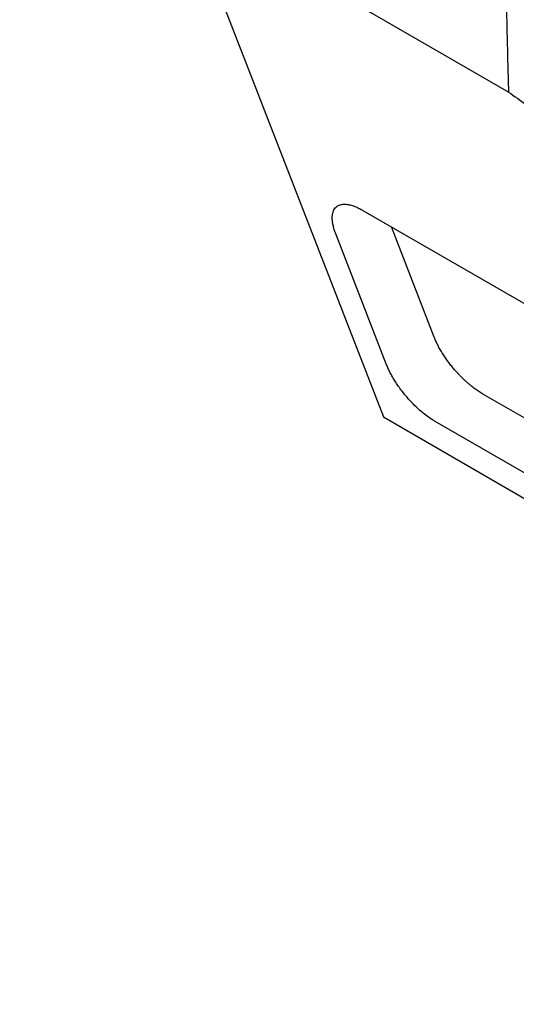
# Model space of a CAD drawing. Extents: x 95 to 1076, y 69 to 794.
# Tile 38 of 62: x 872 to 907, y 73 to 142. Entities that reach past the tile are written whole.
import ezdxf

# ---------------------------------------------------------------- set-up
doc = ezdxf.new("R2010")
doc.units = 0
doc.layers.get('0').update_dxf_attribs({"linetype": 'CONTINUOUS'})

msp = doc.modelspace()

# ---------------------------------------------------------------- linework, layer by layer
at = {"color": 7, "linetype": 'CONTINUOUS'}
for p, q in [((906.059, 137.065), (871.507, 157.011)), ((883.154, 150.288), (897.215, 114.121)), ((895.773, 128.703), (961.791, 90.591)), ((900.814, 119.745), (897.782, 127.543)), ((897.449, 117.802), (893.853, 127.052)), ((966.165, 79.996), (904.25, 115.739)), ((897.215, 114.12), (969.064, 72.643)), ((964.258, 77.211), (900.885, 113.796))]:
    msp.add_line(p, q, dxfattribs=at)
for points, knots in [([(915.618, 139.867), (915.618, 139.867), (915.618, 139.867), (915.049, 140.259), (914.471, 140.841), (913.883, 141.639), (913.807, 141.747), (910.49, 146.676), (907.417, 151.579), (904.515, 156.552)], [0, 0, 0, 0, 0.000044, 0.000044, 0.571952, 0.571952, 0.659258, 0.659258, 4.462231, 4.462231, 4.462231, 4.462231]), ([(905.855, 145.211), (905.885, 143.977), (905.952, 141.263), (906.021, 138.547), (906.059, 137.065)], [0, 0, 0, 0, 0.454436, 1, 1, 1, 1]), ([(893.853, 127.052), (893.833, 127.105), (893.793, 127.211), (893.742, 127.364), (893.699, 127.513), (893.663, 127.656), (893.636, 127.794), (893.616, 127.927), (893.605, 128.055), (893.601, 128.177), (893.605, 128.295), (893.626, 128.502), (893.707, 128.765), (893.902, 128.988), (894.149, 129.11), (894.416, 129.15), (894.712, 129.127), (894.997, 129.057), (895.267, 128.958), (895.515, 128.846), (895.687, 128.751), (895.773, 128.703)], [0, 0, 0, 0, 0.030988, 0.061654, 0.092075, 0.122327, 0.152487, 0.182635, 0.212849, 0.243208, 0.273788, 0.304666, 0.415158, 0.525213, 0.609746, 0.693881, 0.768742, 0.843378, 0.895601, 0.947651, 1, 1, 1, 1]), ([(901.067, 119.184), (901.045, 119.228), (901, 119.317), (900.936, 119.454), (900.872, 119.598), (900.834, 119.695), (900.814, 119.745)], [0, 0, 0, 0, 0.227295, 0.469726, 0.727294, 1, 1, 1, 1]), ([(904.25, 115.739), (904.204, 115.765), (904.113, 115.819), (903.975, 115.907), (903.834, 116.002), (903.692, 116.104), (903.548, 116.212), (903.404, 116.326), (903.259, 116.447), (903.114, 116.574), (902.969, 116.706), (902.824, 116.843), (902.681, 116.986), (902.539, 117.134), (902.377, 117.309), (902.194, 117.517), (901.993, 117.762), (901.792, 118.022), (901.596, 118.297), (901.407, 118.584), (901.227, 118.883), (901.121, 119.083), (901.067, 119.184)], [0, 0, 0, 0, 0.0382157, 0.0766579, 0.115333, 0.1542476, 0.193408, 0.2328204, 0.2724908, 0.3124254, 0.3526299, 0.3931101, 0.4338717, 0.47492, 0.5162606, 0.5767755, 0.6401338, 0.7063494, 0.7754339, 0.8473979, 0.9222506, 1, 1, 1, 1]), ([(897.702, 117.242), (897.678, 117.289), (897.63, 117.385), (897.565, 117.526), (897.503, 117.666), (897.467, 117.757), (897.449, 117.802)], [0, 0, 0, 0, 0.250098, 0.499822, 0.749636, 1, 1, 1, 1]), ([(900.885, 113.796), (900.851, 113.816), (900.783, 113.856), (900.68, 113.92), (900.376, 114.118), (899.858, 114.511), (899.259, 115.089), (898.797, 115.608), (898.492, 115.993), (898.243, 116.338), (898.043, 116.641), (897.86, 116.943), (897.755, 117.142), (897.702, 117.242)], [0, 0, 0, 0, 0.028684, 0.057329, 0.085972, 0.281161, 0.477177, 0.586364, 0.696267, 0.772224, 0.84774, 0.923454, 1, 1, 1, 1])]:
    msp.add_open_spline(points, degree=3, knots=knots, dxfattribs=at)
msp.add_open_spline([(906.059, 137.065), (906.479, 136.768), (906.9, 136.472), (907.323, 136.177)], degree=3, dxfattribs=at)

doc.saveas('drawing.dxf')
